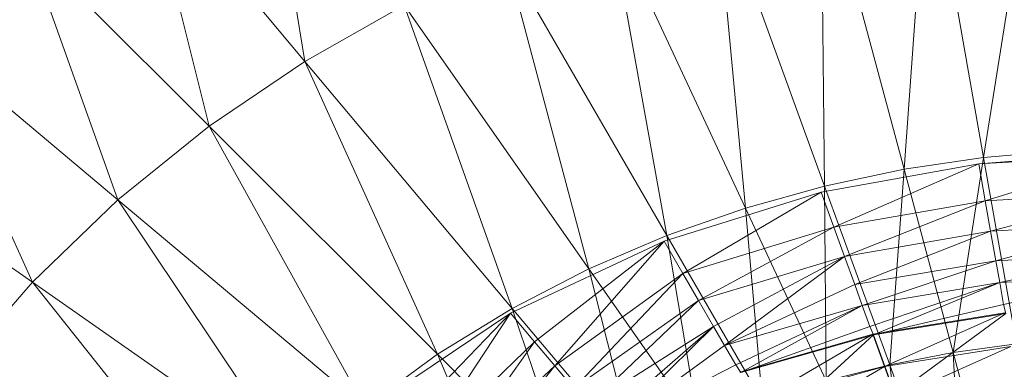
# Model space of a CAD drawing. Header units: metres. Extents: x 391.1 to 427.5, y 12.8 to 28.9.
# Tile 109 of 196: x 406.5428 to 406.6508, y 26.5284 to 26.5668. Entities that reach past the tile are written whole.
import ezdxf

# ---------------------------------------------------------------- set-up
doc = ezdxf.new("R2010")
doc.units = ezdxf.units.M
doc.layers.add('A-DETL-____-MBND', color=7, linetype='Continuous', lineweight=18)

# ---------------------------------------------------------------- blocks, each defined once
blk = doc.blocks.new('Family - Inodor PA-152140-03_PCI_P0A')
at = {"layer": 'A-DETL-____-MBND', "color": 253, "true_color": 0xaaaaaa}
for p, q in [((0.11998, 0.33779), (0.12462, 0.30944)), ((0.20474, 0.33457), (0.19907, 0.29889)), ((0.19298, 0.33342), (0.19035, 0.29759)), ((0.19907, 0.29889), (0.19298, 0.33342)), ((0.19035, 0.29759), (0.18126, 0.3315)), ((0.18126, 0.3315), (0.18164, 0.29575)), ((0.12462, 0.30944), (0.1072, 0.3302)), ((0.1072, 0.3302), (0.11411, 0.30232)), ((0.18164, 0.29575), (0.16961, 0.32879)), ((0.16961, 0.32879), (0.17296, 0.29333)), ((0.17296, 0.29333), (0.15807, 0.32526)), ((0.15807, 0.32526), (0.16433, 0.29031)), ((0.11411, 0.30232), (0.0941, 0.32233)), ((0.0941, 0.32233), (0.1041, 0.29424)), ((0.16433, 0.29031), (0.14668, 0.32087)), ((0.14668, 0.32087), (0.15578, 0.28666)), ((0.13551, 0.31561), (0.12462, 0.30944)), ((0.15578, 0.28666), (0.13551, 0.31561)), ((0.13551, 0.31561), (0.14737, 0.28232)), ((0.1041, 0.29424), (0.08242, 0.31244)), ((0.08242, 0.31244), (0.09472, 0.2852)), ((0.12462, 0.30944), (0.11411, 0.30232)), ((0.14737, 0.28232), (0.12462, 0.30944)), ((0.12462, 0.30944), (0.13916, 0.27727)), ((0.33076, 0.30854), (0.19854, 0.29818)), ((0.09472, 0.2852), (0.07154, 0.30143)), ((0.11411, 0.30232), (0.1041, 0.29424)), ((0.13916, 0.27727), (0.11411, 0.30232)), ((0.11411, 0.30232), (0.13124, 0.27147)), ((0.20779, 0.29966), (0.19907, 0.29889)), ((0.19854, 0.29818), (0.18124, 0.29507)), ((0.19854, 0.29818), (0.18265, 0.29122)), ((0.19854, 0.29818), (0.18265, 0.29122)), ((0.19907, 0.29889), (0.19035, 0.29759)), ((0.19907, 0.29889), (0.19574, 0.27748)), ((0.21587, 0.2992), (0.19854, 0.29818)), ((0.21587, 0.2992), (0.19854, 0.29818)), ((0.19926, 0.29414), (0.19854, 0.29818)), ((0.19854, 0.29818), (0.19926, 0.29414)), ((0.20268, 0.27842), (0.19907, 0.29889)), ((0.21587, 0.2992), (0.19926, 0.29414)), ((0.21587, 0.2992), (0.19926, 0.29414)), ((0.19035, 0.29759), (0.18164, 0.29575)), ((0.19035, 0.29759), (0.18878, 0.27613)), ((0.19574, 0.27748), (0.19035, 0.29759)), ((0.18124, 0.29507), (0.16404, 0.28969)), ((0.18124, 0.29507), (0.16609, 0.28614)), ((0.18124, 0.29507), (0.16609, 0.28614)), ((0.18164, 0.29575), (0.17296, 0.29333)), ((0.18265, 0.29122), (0.18124, 0.29507)), ((0.18124, 0.29507), (0.18265, 0.29122)), ((0.18878, 0.27613), (0.18164, 0.29575)), ((0.18164, 0.29575), (0.1818, 0.27436)), ((0.21587, 0.2951), (0.19926, 0.29414)), ((0.21587, 0.2951), (0.19926, 0.29414)), ((0.21587, 0.2951), (0.19985, 0.29078)), ((0.21587, 0.2951), (0.19985, 0.29078)), ((0.1041, 0.29424), (0.09472, 0.2852)), ((0.13124, 0.27147), (0.1041, 0.29424)), ((0.1041, 0.29424), (0.12373, 0.26489)), ((0.19926, 0.29414), (0.18265, 0.29122)), ((0.19926, 0.29414), (0.18265, 0.29122)), ((0.19926, 0.29414), (0.18381, 0.28801)), ((0.19926, 0.29414), (0.18381, 0.28801)), ((0.19985, 0.29078), (0.19926, 0.29414)), ((0.19926, 0.29414), (0.19985, 0.29078)), ((0.17296, 0.29333), (0.16433, 0.29031)), ((0.1818, 0.27436), (0.17296, 0.29333)), ((0.17296, 0.29333), (0.17482, 0.27214)), ((0.21587, 0.29168), (0.19985, 0.29078)), ((0.21587, 0.29168), (0.19985, 0.29078)), ((0.21587, 0.29168), (0.20042, 0.28755)), ((0.21587, 0.29168), (0.20042, 0.28755)), ((0.18265, 0.29122), (0.16609, 0.28614)), ((0.18265, 0.29122), (0.16609, 0.28614)), ((0.18265, 0.29122), (0.1678, 0.28318)), ((0.18265, 0.29122), (0.1678, 0.28318)), ((0.18381, 0.28801), (0.18265, 0.29122)), ((0.18265, 0.29122), (0.18381, 0.28801)), ((0.19985, 0.29078), (0.18381, 0.28801)), ((0.19985, 0.29078), (0.18381, 0.28801)), ((0.19985, 0.29078), (0.18494, 0.28492)), ((0.19985, 0.29078), (0.18494, 0.28492)), ((0.20042, 0.28755), (0.19985, 0.29078)), ((0.19985, 0.29078), (0.20042, 0.28755)), ((0.16404, 0.28969), (0.14719, 0.28178)), ((0.16404, 0.28969), (0.14982, 0.27864)), ((0.16404, 0.28969), (0.14982, 0.27864)), ((0.16404, 0.28969), (0.15202, 0.27602)), ((0.16404, 0.28969), (0.15202, 0.27602)), ((0.16433, 0.29031), (0.15578, 0.28666)), ((0.16609, 0.28614), (0.16404, 0.28969)), ((0.16404, 0.28969), (0.16609, 0.28614)), ((0.17482, 0.27214), (0.16433, 0.29031)), ((0.16433, 0.29031), (0.16785, 0.26942)), ((0.18381, 0.28801), (0.1678, 0.28318)), ((0.18381, 0.28801), (0.1678, 0.28318)), ((0.18381, 0.28801), (0.16944, 0.28034)), ((0.18381, 0.28801), (0.16944, 0.28034)), ((0.18381, 0.28801), (0.17066, 0.27823)), ((0.18381, 0.28801), (0.17066, 0.27823)), ((0.18494, 0.28492), (0.18381, 0.28801)), ((0.18381, 0.28801), (0.18494, 0.28492)), ((0.20042, 0.28755), (0.18494, 0.28492)), ((0.20042, 0.28755), (0.18494, 0.28492)), ((0.20042, 0.28755), (0.18577, 0.28263)), ((0.20042, 0.28755), (0.18577, 0.28263)), ((0.21587, 0.2884), (0.20042, 0.28755)), ((0.21587, 0.2884), (0.20042, 0.28755)), ((0.20085, 0.28515), (0.20042, 0.28755)), ((0.20042, 0.28755), (0.20085, 0.28515)), ((0.21587, 0.2884), (0.20085, 0.28515)), ((0.21587, 0.2884), (0.20085, 0.28515)), ((0.15578, 0.28666), (0.14737, 0.28232)), ((0.16785, 0.26942), (0.15578, 0.28666)), ((0.15578, 0.28666), (0.16093, 0.26617)), ((0.09472, 0.2852), (0.0861, 0.27521)), ((0.12373, 0.26489), (0.09472, 0.2852)), ((0.09472, 0.2852), (0.11674, 0.25752)), ((0.16609, 0.28614), (0.15202, 0.27602)), ((0.16609, 0.28614), (0.15202, 0.27602)), ((0.16609, 0.28614), (0.15413, 0.27351)), ((0.16609, 0.28614), (0.15413, 0.27351)), ((0.1678, 0.28318), (0.16609, 0.28614)), ((0.16609, 0.28614), (0.1678, 0.28318)), ((0.21587, 0.28596), (0.20085, 0.28515)), ((0.21587, 0.28596), (0.20085, 0.28515)), ((0.21587, 0.28596), (0.20127, 0.28273)), ((0.21587, 0.28596), (0.20127, 0.28273)), ((0.18494, 0.28492), (0.17066, 0.27823)), ((0.18494, 0.28492), (0.17066, 0.27823)), ((0.18577, 0.28263), (0.18494, 0.28492)), ((0.18494, 0.28492), (0.18577, 0.28263)), ((0.20085, 0.28515), (0.18577, 0.28263)), ((0.20085, 0.28515), (0.18577, 0.28263)), ((0.20085, 0.28515), (0.18661, 0.28033)), ((0.20085, 0.28515), (0.18661, 0.28033)), ((0.20085, 0.28515), (0.187, 0.27941)), ((0.20085, 0.28515), (0.187, 0.27941)), ((0.20127, 0.28273), (0.20085, 0.28515)), ((0.20085, 0.28515), (0.20127, 0.28273)), ((0.1678, 0.28318), (0.15413, 0.27351)), ((0.1678, 0.28318), (0.15413, 0.27351)), ((0.1678, 0.28318), (0.15569, 0.27164)), ((0.1678, 0.28318), (0.15569, 0.27164)), ((0.16944, 0.28034), (0.1678, 0.28318)), ((0.1678, 0.28318), (0.16944, 0.28034)), ((0.14737, 0.28232), (0.13916, 0.27727)), ((0.16093, 0.26617), (0.14737, 0.28232)), ((0.14737, 0.28232), (0.1541, 0.26233)), ((0.18577, 0.28263), (0.17066, 0.27823)), ((0.18577, 0.28263), (0.17066, 0.27823)), ((0.18577, 0.28263), (0.17189, 0.27611)), ((0.18577, 0.28263), (0.17189, 0.27611)), ((0.18577, 0.28263), (0.17243, 0.27527)), ((0.18577, 0.28263), (0.17243, 0.27527)), ((0.18661, 0.28033), (0.18577, 0.28263)), ((0.18577, 0.28263), (0.18661, 0.28033)), ((0.20127, 0.28273), (0.187, 0.27941)), ((0.20127, 0.28273), (0.187, 0.27941)), ((0.2015, 0.28176), (0.20127, 0.28273)), ((0.20127, 0.28273), (0.2015, 0.28176)), ((0.14719, 0.28178), (0.13114, 0.27102)), ((0.14719, 0.28178), (0.13428, 0.26839)), ((0.14719, 0.28178), (0.13428, 0.26839)), ((0.14719, 0.28178), (0.1369, 0.26619)), ((0.14719, 0.28178), (0.1369, 0.26619)), ((0.14982, 0.27864), (0.14719, 0.28178)), ((0.14719, 0.28178), (0.14982, 0.27864)), ((0.20142, 0.28184), (0.18691, 0.27948)), ((0.2015, 0.28176), (0.187, 0.27941)), ((0.2015, 0.28176), (0.187, 0.27941)), ((0.20142, 0.28184), (0.1882, 0.27593)), ((0.20142, 0.28184), (0.1882, 0.27593)), ((0.2015, 0.28176), (0.18939, 0.27285)), ((0.2015, 0.28176), (0.18939, 0.27285)), ((0.16944, 0.28034), (0.15569, 0.27164)), ((0.16944, 0.28034), (0.15569, 0.27164)), ((0.16944, 0.28034), (0.15727, 0.26976)), ((0.16944, 0.28034), (0.15727, 0.26976)), ((0.16944, 0.28034), (0.15796, 0.26903)), ((0.16944, 0.28034), (0.15796, 0.26903)), ((0.17066, 0.27823), (0.16944, 0.28034)), ((0.16944, 0.28034), (0.17066, 0.27823)), ((0.18661, 0.28033), (0.17243, 0.27527)), ((0.18661, 0.28033), (0.17243, 0.27527)), ((0.187, 0.27941), (0.18661, 0.28033)), ((0.18661, 0.28033), (0.187, 0.27941)), ((0.18691, 0.27948), (0.17234, 0.27532)), ((0.187, 0.27941), (0.17243, 0.27527)), ((0.187, 0.27941), (0.17243, 0.27527)), ((0.18691, 0.27948), (0.17422, 0.27206)), ((0.18691, 0.27948), (0.17422, 0.27206)), ((0.187, 0.27941), (0.17592, 0.26923)), ((0.187, 0.27941), (0.17592, 0.26923)), ((0.1882, 0.27593), (0.18691, 0.27948)), ((0.18691, 0.27948), (0.1882, 0.27593)), ((0.18939, 0.27285), (0.187, 0.27941)), ((0.187, 0.27941), (0.18939, 0.27285)), ((0.14982, 0.27864), (0.1369, 0.26619)), ((0.14982, 0.27864), (0.1369, 0.26619)), ((0.14982, 0.27864), (0.13941, 0.26408)), ((0.14982, 0.27864), (0.13941, 0.26408)), ((0.15202, 0.27602), (0.14982, 0.27864)), ((0.14982, 0.27864), (0.15202, 0.27602)), ((0.17066, 0.27823), (0.15796, 0.26903)), ((0.17066, 0.27823), (0.15796, 0.26903)), ((0.17189, 0.27611), (0.17066, 0.27823)), ((0.17066, 0.27823), (0.17189, 0.27611)), ((0.20208, 0.27813), (0.1882, 0.27593)), ((0.20208, 0.27813), (0.1882, 0.27593)), ((0.20208, 0.27813), (0.18945, 0.2725)), ((0.20208, 0.27813), (0.18945, 0.2725)), ((0.20268, 0.27842), (0.19574, 0.27748)), ((0.13916, 0.27727), (0.13124, 0.27147)), ((0.1541, 0.26233), (0.13916, 0.27727)), ((0.13916, 0.27727), (0.14744, 0.25788)), ((0.19574, 0.27748), (0.18878, 0.27613)), ((0.20192, 0.2544), (0.19574, 0.27748)), ((0.19574, 0.27748), (0.19698, 0.2536)), ((0.15202, 0.27602), (0.13941, 0.26408)), ((0.15202, 0.27602), (0.13941, 0.26408)), ((0.15202, 0.27602), (0.14128, 0.26252)), ((0.15202, 0.27602), (0.14128, 0.26252)), ((0.15413, 0.27351), (0.15202, 0.27602)), ((0.15202, 0.27602), (0.15413, 0.27351)), ((0.17189, 0.27611), (0.15796, 0.26903)), ((0.17189, 0.27611), (0.15796, 0.26903)), ((0.17243, 0.27527), (0.17189, 0.27611)), ((0.17189, 0.27611), (0.17243, 0.27527)), ((0.1882, 0.27593), (0.17422, 0.27206)), ((0.1882, 0.27593), (0.17422, 0.27206)), ((0.1882, 0.27593), (0.17605, 0.26889)), ((0.1882, 0.27593), (0.17605, 0.26889)), ((0.18878, 0.27613), (0.1818, 0.27436)), ((0.18945, 0.2725), (0.1882, 0.27593)), ((0.1882, 0.27593), (0.18945, 0.2725)), ((0.19698, 0.2536), (0.18878, 0.27613)), ((0.18878, 0.27613), (0.19198, 0.25254))]:
    blk.add_line(p, q, dxfattribs=at)
blk = doc.blocks.new('LONDR55-XX_ZZ-ARQ-CAA-M3D-Londres55_ifc-1-03_PCI_P0A')
at = {"layer": 'A-DETL-____-MBND', "color": 253, "lineweight": 18, "true_color": 0xaaaaaa}
blk.add_blockref('Family - Inodor PA-152140-03_PCI_P0A', (406.44946, 26.25274), dxfattribs=at)

msp = doc.modelspace()

# ---------------------------------------------------------------- block references
at = {"lineweight": 5}
msp.add_blockref('LONDR55-XX_ZZ-ARQ-CAA-M3D-Londres55_ifc-1-03_PCI_P0A', (0, 0), dxfattribs=at)

doc.saveas('drawing.dxf')
